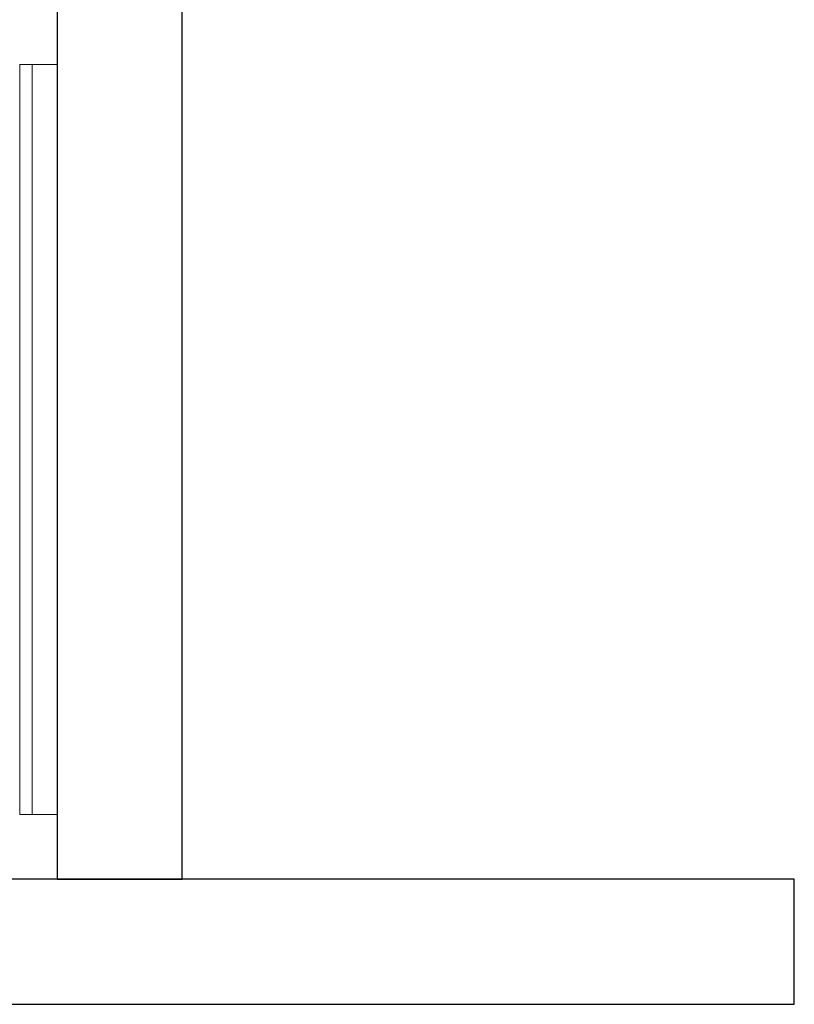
# Model space of a CAD drawing. Header units: metres. Extents: x 391.1 to 430.4, y 12.7 to 28.4.
# Tile 79 of 168: x 405.736 to 406.356, y 25.951 to 26.738. Entities that reach past the tile are written whole.
import ezdxf

# ---------------------------------------------------------------- set-up
doc = ezdxf.new("R2010")
doc.units = ezdxf.units.M
for name, color, linetype, lineweight in [('A-GENM-____-OTLN', 7, 'Continuous', 18), ('A-WALL-____-MCUT', 7, 'Continuous', 25), ('A-WALL-____-OTLN', 7, 'Continuous', 25)]:
    doc.layers.add(name, color=color, linetype=linetype, lineweight=lineweight)

# ---------------------------------------------------------------- blocks, each defined once
blk = doc.blocks.new('Family - LONDR55-XX_ZZ-ARQ-CAA-M3D-Londres55-155345-02_PCI_P0')
at = {"layer": 'A-GENM-____-OTLN', "color": 253, "true_color": 0xaaaaaa}
for p, q in [((0.6, 0.03), (0, 0.03)), ((0, 0.03), (0, 0.01)), ((0, 0.03), (0, 0.01)), ((0.6, 0.03), (0, 0.03)), ((0.6, 0.01), (0.6, 0.03)), ((0.6, 0.01), (0.6, 0.03)), ((0, 0.01), (0.6, 0.01)), ((0, 0.01), (0.6, 0.01)), ((0.6, 0.01), (0, 0.01)), ((0, 0.01), (0, 0)), ((0, 0), (0, 0.01)), ((0, 0.01), (0.6, 0.01)), ((0.6, 0), (0.6, 0.01)), ((0.6, 0.01), (0.6, 0)), ((0, 0), (0.6, 0)), ((0.6, 0), (0, 0))]:
    blk.add_line(p, q, dxfattribs=at)
blk = doc.blocks.new('Family - Mirall PB-155346-02_PCI_P0')
blk.add_blockref('Family - LONDR55-XX_ZZ-ARQ-CAA-M3D-Londres55-155345-02_PCI_P0', (0, 0))
blk = doc.blocks.new('Family - Envans PB-155467-02_PCI_P0')
at = {"layer": 'A-WALL-____-MCUT', "color": 253, "true_color": 0xaaaaaa}
for p, q in [((1.64, 0.1), (0, 0.1)), ((1.64, 0), (1.64, 0.1)), ((0, 0), (1.64, 0))]:
    blk.add_line(p, q, dxfattribs=at)
at = {"layer": 'A-WALL-____-OTLN', "color": 253, "true_color": 0xaaaaaa}
for p, q in [((1.64, 0.1), (0, 0.1)), ((1.64, 0), (1.64, 0.1)), ((0, 0), (1.64, 0))]:
    blk.add_line(p, q, dxfattribs=at)
at = {"layer": 'A-WALL-____-OTLN', "color": 253, "lineweight": 18, "true_color": 0xaaaaaa}
blk.add_line((0, 0), (1.64, 0), dxfattribs=at)
blk = doc.blocks.new('Family - Envans PB-155481-02_PCI_P0')
at = {"layer": 'A-WALL-____-MCUT', "color": 253, "true_color": 0xaaaaaa}
for p, q in [((2.02, 0.1), (0, 0.1)), ((0, 0.1), (0, 0)), ((0, 0), (2.02, 0))]:
    blk.add_line(p, q, dxfattribs=at)
at = {"layer": 'A-WALL-____-OTLN', "color": 253, "true_color": 0xaaaaaa}
for p, q in [((2.02, 0.1), (0, 0.1)), ((0, 0.1), (0, 0)), ((0, 0), (2.02, 0))]:
    blk.add_line(p, q, dxfattribs=at)
at = {"layer": 'A-WALL-____-OTLN', "color": 253, "lineweight": 18, "true_color": 0xaaaaaa}
blk.add_line((0, 0), (2.02, 0), dxfattribs=at)
blk = doc.blocks.new('LONDR55-XX_ZZ-ARQ-CAA-M3D-Londres55_ifc-1-02_PCI_P0')
at = {"layer": 'A-GENM-____-OTLN', "color": 253, "lineweight": 18, "true_color": 0xaaaaaa, "rotation": 270}
blk.add_blockref('Family - Mirall PB-155346-02_PCI_P0', (405.73645, 26.70259), dxfattribs=at)
at = {"layer": 'A-WALL-____-OTLN', "color": 253, "lineweight": 18, "true_color": 0xaaaaaa, "rotation": 90}
blk.add_blockref('Family - Envans PB-155481-02_PCI_P0', (405.86645, 26.05078), dxfattribs=at)
at = {"layer": 'A-WALL-____-OTLN', "color": 253, "lineweight": 18, "true_color": 0xaaaaaa}
blk.add_blockref('Family - Envans PB-155467-02_PCI_P0', (404.71645, 25.95078), dxfattribs=at)

msp = doc.modelspace()

# ---------------------------------------------------------------- block references
at = {"lineweight": 5}
msp.add_blockref('LONDR55-XX_ZZ-ARQ-CAA-M3D-Londres55_ifc-1-02_PCI_P0', (0, 0), dxfattribs=at)

doc.saveas('drawing.dxf')
